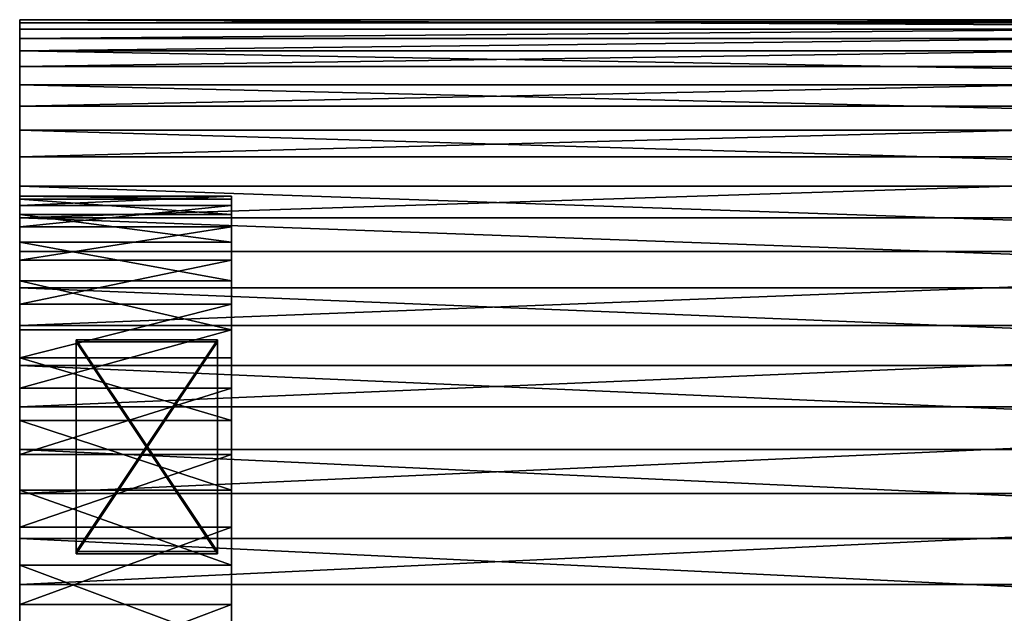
# Model space of a CAD drawing. Extents: x 0 to 350, y 0 to 45.
# Tile 64 of 144: x 112.72 to 126.66, y 27.53 to 35.94. Entities that reach past the tile are written whole.
import ezdxf

# ---------------------------------------------------------------- set-up
doc = ezdxf.new("R2010")
doc.units = 0
doc.layers.get('0').update_dxf_attribs({"color": 13, "linetype": 'CONTINUOUS'})

# ---------------------------------------------------------------- blocks, each defined once
blk = doc.blocks.new('COMPONENT')
for p, q in [((10.574, 45.012, 2.522), (11.709, 45.012, 2.697)), ((10.574, 45.012, 2.522), (11.709, 45.012, 2.697)), ((10.574, 45.012, 2.522), (11.709, 45.012, 2.697)), ((11.709, 45.012, 2.697), (10.574, 45.012, 2.522)), ((11.992, 45.012, 19.8), (10.668, 45.012, 19.978)), ((11.992, 45.012, 19.8), (10.668, 45.012, 19.978)), ((12.263, 45.012, 17.15), (11.145, 45.012, 17.412)), ((12.263, 45.012, 17.15), (11.145, 45.012, 17.412)), ((12.263, 45.012, 17.15), (11.145, 45.012, 17.412)), ((11.145, 45.012, 17.412), (12.263, 45.012, 17.15)), ((11.333, 45.012, 0.089), (12.642, 45.012, 0.355)), ((11.333, 45.012, 0.089), (12.642, 45.012, 0.355)), ((11.709, 45.012, 2.697), (12.804, 45.012, 3.044)), ((11.709, 45.012, 2.697), (12.804, 45.012, 3.044)), ((11.709, 45.012, 2.697), (12.804, 45.012, 3.044)), ((11.709, 45.012, 2.697), (11.709, 42.012, 2.697)), ((11.709, 45.012, 2.697), (11.709, 42.012, 2.697)), ((12.804, 45.012, 3.044), (11.709, 45.012, 2.697)), ((13.28, 45.012, 19.447), (11.992, 45.012, 19.8)), ((11.992, 45.012, 19.8), (11.992, 18.012, 19.8)), ((11.992, 45.012, 19.8), (11.992, 18.012, 19.8)), ((13.28, 45.012, 19.447), (11.992, 45.012, 19.8)), ((13.328, 45.012, 16.721), (12.263, 45.012, 17.15)), ((13.328, 45.012, 16.721), (12.263, 45.012, 17.15)), ((12.263, 45.012, 17.15), (12.263, 42.012, 17.15)), ((13.328, 45.012, 16.721), (12.263, 45.012, 17.15)), ((12.263, 45.012, 17.15), (12.263, 42.012, 17.15)), ((12.263, 45.012, 17.15), (13.328, 45.012, 16.721)), ((12.642, 45.012, 0.355), (12.642, 18.012, 0.355)), ((12.642, 45.012, 0.355), (13.904, 45.012, 0.794)), ((12.642, 45.012, 0.355), (12.642, 18.012, 0.355)), ((12.642, 45.012, 0.355), (13.904, 45.012, 0.794)), ((12.804, 45.012, 3.044), (13.833, 45.012, 3.553)), ((12.804, 45.012, 3.044), (13.833, 45.012, 3.553)), ((12.804, 45.012, 3.044), (13.833, 45.012, 3.553)), ((12.804, 45.012, 3.044), (12.804, 42.012, 3.044)), ((12.804, 45.012, 3.044), (12.804, 42.012, 3.044)), ((13.833, 45.012, 3.553), (12.804, 45.012, 3.044)), ((14.51, 45.012, 18.925), (13.28, 45.012, 19.447)), ((13.28, 45.012, 19.447), (13.28, 18.012, 19.447)), ((13.28, 45.012, 19.447), (13.28, 18.012, 19.447)), ((14.51, 45.012, 18.925), (13.28, 45.012, 19.447)), ((14.315, 45.012, 16.134), (13.328, 45.012, 16.721)), ((14.315, 45.012, 16.134), (13.328, 45.012, 16.721)), ((13.328, 45.012, 16.721), (13.328, 42.012, 16.721)), ((14.315, 45.012, 16.134), (13.328, 45.012, 16.721)), ((13.328, 45.012, 16.721), (13.328, 42.012, 16.721)), ((13.328, 45.012, 16.721), (14.315, 45.012, 16.134)), ((13.833, 45.012, 3.553), (14.772, 45.012, 4.214)), ((13.833, 45.012, 3.553), (14.772, 45.012, 4.214)), ((13.833, 45.012, 3.553), (14.772, 45.012, 4.214)), ((13.833, 45.012, 3.553), (13.833, 42.012, 3.553)), ((13.833, 45.012, 3.553), (13.833, 42.012, 3.553)), ((14.772, 45.012, 4.214), (13.833, 45.012, 3.553)), ((13.904, 45.012, 0.794), (13.904, 18.012, 0.794)), ((13.904, 45.012, 0.794), (15.096, 45.012, 1.396)), ((13.904, 45.012, 0.794), (13.904, 18.012, 0.794)), ((13.904, 45.012, 0.794), (15.096, 45.012, 1.396)), ((15.201, 45.012, 15.404), (14.315, 45.012, 16.134)), ((15.201, 45.012, 15.404), (14.315, 45.012, 16.134)), ((14.315, 45.012, 16.134), (14.315, 42.012, 16.134)), ((15.201, 45.012, 15.404), (14.315, 45.012, 16.134)), ((14.315, 45.012, 16.134), (14.315, 42.012, 16.134)), ((14.315, 45.012, 16.134), (15.201, 45.012, 15.404)), ((15.659, 45.012, 18.244), (14.51, 45.012, 18.925)), ((14.51, 45.012, 18.925), (14.51, 18.012, 18.925)), ((14.51, 45.012, 18.925), (14.51, 18.012, 18.925)), ((15.659, 45.012, 18.244), (14.51, 45.012, 18.925)), ((14.772, 45.012, 4.214), (15.599, 45.012, 5.01)), ((14.772, 45.012, 4.214), (15.599, 45.012, 5.01)), ((14.772, 45.012, 4.214), (15.599, 45.012, 5.01)), ((14.772, 45.012, 4.214), (14.772, 42.012, 4.214)), ((14.772, 45.012, 4.214), (14.772, 42.012, 4.214)), ((15.599, 45.012, 5.01), (14.772, 45.012, 4.214)), ((15.096, 45.012, 1.396), (15.096, 18.012, 1.396)), ((15.096, 45.012, 1.396), (16.197, 45.012, 2.152)), ((15.096, 45.012, 1.396), (15.096, 18.012, 1.396)), ((15.096, 45.012, 1.396), (16.197, 45.012, 2.152)), ((15.965, 45.012, 14.547), (15.201, 45.012, 15.404)), ((15.965, 45.012, 14.547), (15.201, 45.012, 15.404)), ((15.201, 45.012, 15.404), (15.201, 42.012, 15.404)), ((15.965, 45.012, 14.547), (15.201, 45.012, 15.404)), ((15.201, 45.012, 15.404), (15.201, 42.012, 15.404)), ((15.201, 45.012, 15.404), (15.965, 45.012, 14.547)), ((15.599, 45.012, 5.01), (16.295, 45.012, 5.923)), ((15.599, 45.012, 5.01), (16.295, 45.012, 5.923)), ((15.599, 45.012, 5.01), (16.295, 45.012, 5.923)), ((15.599, 45.012, 5.01), (15.599, 42.012, 5.01)), ((16.295, 45.012, 5.923), (15.599, 45.012, 5.01)), ((15.599, 45.012, 5.01), (15.599, 42.012, 5.01)), ((16.708, 45.012, 17.417), (15.659, 45.012, 18.244)), ((15.659, 45.012, 18.244), (15.659, 18.012, 18.244)), ((15.659, 45.012, 18.244), (15.659, 18.012, 18.244)), ((16.708, 45.012, 17.417), (15.659, 45.012, 18.244)), ((16.589, 45.012, 13.583), (15.965, 45.012, 14.547)), ((16.589, 45.012, 13.583), (15.965, 45.012, 14.547)), ((15.965, 45.012, 14.547), (15.965, 42.012, 14.547)), ((16.589, 45.012, 13.583), (15.965, 45.012, 14.547)), ((15.965, 45.012, 14.547), (15.965, 42.012, 14.547)), ((15.965, 45.012, 14.547), (16.589, 45.012, 13.583)), ((16.197, 45.012, 2.152), (16.197, 18.012, 2.152)), ((16.197, 45.012, 2.152), (17.188, 45.012, 3.048)), ((16.197, 45.012, 2.152), (16.197, 18.012, 2.152)), ((16.197, 45.012, 2.152), (17.188, 45.012, 3.048)), ((16.295, 45.012, 5.923), (16.844, 45.012, 6.932)), ((16.295, 45.012, 5.923), (16.844, 45.012, 6.932)), ((16.295, 45.012, 5.923), (16.844, 45.012, 6.932)), ((16.295, 45.012, 5.923), (16.295, 42.012, 5.923)), ((16.844, 45.012, 6.932), (16.295, 45.012, 5.923)), ((16.295, 45.012, 5.923), (16.295, 42.012, 5.923)), ((17.059, 45.012, 12.535), (16.589, 45.012, 13.583)), ((17.059, 45.012, 12.535), (16.589, 45.012, 13.583)), ((16.589, 45.012, 13.583), (16.589, 42.012, 13.583)), ((17.059, 45.012, 12.535), (16.589, 45.012, 13.583)), ((16.589, 45.012, 13.583), (16.589, 42.012, 13.583)), ((16.589, 45.012, 13.583), (17.059, 45.012, 12.535)), ((17.637, 45.012, 16.456), (16.708, 45.012, 17.417)), ((16.708, 45.012, 17.417), (16.708, 18.012, 17.417)), ((17.637, 45.012, 16.456), (16.708, 45.012, 17.417)), ((16.708, 45.012, 17.417), (16.708, 18.012, 17.417)), ((16.844, 45.012, 6.932), (17.232, 45.012, 8.013)), ((16.844, 45.012, 6.932), (17.232, 45.012, 8.013)), ((16.844, 45.012, 6.932), (17.232, 45.012, 8.013)), ((16.844, 45.012, 6.932), (16.844, 42.012, 6.932)), ((17.232, 45.012, 8.013), (16.844, 45.012, 6.932)), ((16.844, 45.012, 6.932), (16.844, 42.012, 6.932)), ((17.363, 45.012, 11.428), (17.059, 45.012, 12.535)), ((17.363, 45.012, 11.428), (17.059, 45.012, 12.535)), ((17.059, 45.012, 12.535), (17.059, 42.012, 12.535)), ((17.363, 45.012, 11.428), (17.059, 45.012, 12.535)), ((17.059, 45.012, 12.535), (17.059, 42.012, 12.535)), ((17.059, 45.012, 12.535), (17.363, 45.012, 11.428)), ((17.188, 45.012, 3.048), (17.188, 18.012, 3.048)), ((17.188, 45.012, 3.048), (18.051, 45.012, 4.068)), ((17.188, 45.012, 3.048), (17.188, 18.012, 3.048)), ((17.188, 45.012, 3.048), (18.051, 45.012, 4.068)), ((17.232, 45.012, 8.013), (17.451, 45.012, 9.14)), ((17.232, 45.012, 8.013), (17.451, 45.012, 9.14)), ((17.232, 45.012, 8.013), (17.451, 45.012, 9.14)), ((17.232, 45.012, 8.013), (17.232, 42.012, 8.013)), ((17.451, 45.012, 9.14), (17.232, 45.012, 8.013)), ((17.232, 45.012, 8.013), (17.232, 42.012, 8.013)), ((17.494, 45.012, 10.287), (17.363, 45.012, 11.428)), ((17.494, 45.012, 10.287), (17.363, 45.012, 11.428)), ((17.363, 45.012, 11.428), (17.363, 42.012, 11.428)), ((17.494, 45.012, 10.287), (17.363, 45.012, 11.428)), ((17.363, 45.012, 11.428), (17.363, 42.012, 11.428)), ((17.363, 45.012, 11.428), (17.494, 45.012, 10.287)), ((17.451, 45.012, 9.14), (17.494, 45.012, 10.287)), ((17.451, 45.012, 9.14), (17.494, 45.012, 10.287)), ((17.451, 45.012, 9.14), (17.494, 45.012, 10.287)), ((17.451, 45.012, 9.14), (17.451, 42.012, 9.14)), ((17.494, 45.012, 10.287), (17.451, 45.012, 9.14)), ((17.451, 45.012, 9.14), (17.451, 42.012, 9.14)), ((17.494, 45.012, 10.287), (17.494, 42.012, 10.287)), ((17.494, 45.012, 10.287), (17.494, 42.012, 10.287)), ((18.429, 45.012, 15.381), (17.637, 45.012, 16.456)), ((17.637, 45.012, 16.456), (17.637, 18.012, 16.456)), ((18.429, 45.012, 15.381), (17.637, 45.012, 16.456)), ((17.637, 45.012, 16.456), (17.637, 18.012, 16.456)), ((18.051, 45.012, 4.068), (18.051, 18.012, 4.068)), ((18.051, 45.012, 4.068), (18.769, 45.012, 5.194)), ((18.051, 45.012, 4.068), (18.051, 18.012, 4.068)), ((18.051, 45.012, 4.068), (18.769, 45.012, 5.194)), ((19.071, 45.012, 14.209), (18.429, 45.012, 15.381)), ((18.429, 45.012, 15.381), (18.429, 18.012, 15.381)), ((19.071, 45.012, 14.209), (18.429, 45.012, 15.381)), ((18.429, 45.012, 15.381), (18.429, 18.012, 15.381)), ((18.769, 45.012, 5.194), (18.769, 18.012, 5.194)), ((18.769, 45.012, 5.194), (19.332, 45.012, 6.406)), ((18.769, 45.012, 5.194), (18.769, 18.012, 5.194)), ((18.769, 45.012, 5.194), (19.332, 45.012, 6.406)), ((19.551, 45.012, 12.963), (19.071, 45.012, 14.209)), ((19.071, 45.012, 14.209), (19.071, 18.012, 14.209)), ((19.551, 45.012, 12.963), (19.071, 45.012, 14.209)), ((19.071, 45.012, 14.209), (19.071, 18.012, 14.209)), ((19.332, 45.012, 6.406), (19.332, 18.012, 6.406)), ((19.332, 45.012, 6.406), (19.728, 45.012, 7.682)), ((19.332, 45.012, 6.406), (19.332, 18.012, 6.406)), ((19.332, 45.012, 6.406), (19.728, 45.012, 7.682)), ((19.861, 45.012, 11.663), (19.551, 45.012, 12.963)), ((19.551, 45.012, 12.963), (19.551, 18.012, 12.963)), ((19.861, 45.012, 11.663), (19.551, 45.012, 12.963)), ((19.551, 45.012, 12.963), (19.551, 18.012, 12.963)), ((19.728, 45.012, 7.682), (19.728, 18.012, 7.682)), ((19.728, 45.012, 7.682), (19.95, 45.012, 8.999)), ((19.728, 45.012, 7.682), (19.728, 18.012, 7.682)), ((19.728, 45.012, 7.682), (19.95, 45.012, 8.999)), ((19.994, 45.012, 10.334), (19.861, 45.012, 11.663)), ((19.861, 45.012, 11.663), (19.861, 18.012, 11.663)), ((19.994, 45.012, 10.334), (19.861, 45.012, 11.663)), ((19.861, 45.012, 11.663), (19.861, 18.012, 11.663)), ((19.95, 45.012, 8.999), (19.95, 18.012, 8.999)), ((19.95, 45.012, 8.999), (19.994, 45.012, 10.334)), ((19.95, 45.012, 8.999), (19.95, 18.012, 8.999)), ((19.95, 45.012, 8.999), (19.994, 45.012, 10.334)), ((19.994, 45.012, 10.334), (19.994, 18.012, 10.334)), ((19.994, 45.012, 10.334), (19.994, 18.012, 10.334)), ((12.428, 44.212, 6.183), (15.428, 44.212, 6.183)), ((12.428, 42.212, 6.183), (12.428, 44.212, 6.183)), ((15.428, 44.212, 9.183), (12.428, 44.212, 9.183)), ((12.428, 44.212, 9.183), (12.428, 44.212, 6.183)), ((12.428, 42.212, 9.183), (12.428, 44.212, 9.183)), ((12.428, 42.212, 6.183), (12.428, 44.212, 6.183)), ((12.428, 44.212, 6.183), (15.428, 44.212, 6.183)), ((12.428, 44.212, 6.183), (12.428, 44.212, 9.183)), ((12.428, 44.212, 9.183), (15.428, 44.212, 9.183)), ((12.428, 42.212, 9.183), (12.428, 44.212, 9.183)), ((12.457, 44.212, 10.183), (15.457, 44.212, 10.183)), ((12.457, 42.212, 10.183), (12.457, 44.212, 10.183)), ((15.457, 44.212, 13.183), (12.457, 44.212, 13.183)), ((12.457, 44.212, 13.183), (12.457, 44.212, 10.183)), ((12.457, 42.212, 13.183), (12.457, 44.212, 13.183)), ((12.457, 42.212, 10.183), (12.457, 44.212, 10.183)), ((12.457, 44.212, 10.183), (15.457, 44.212, 10.183)), ((12.457, 44.212, 10.183), (12.457, 44.212, 13.183)), ((12.457, 44.212, 13.183), (15.457, 44.212, 13.183)), ((12.457, 42.212, 13.183), (12.457, 44.212, 13.183)), ((15.428, 44.212, 6.183), (15.428, 42.212, 6.183)), ((15.428, 44.212, 6.183), (15.428, 44.212, 9.183)), ((15.428, 42.212, 9.183), (15.428, 44.212, 9.183)), ((15.428, 44.212, 6.183), (15.428, 42.212, 6.183)), ((15.428, 44.212, 9.183), (15.428, 44.212, 6.183)), ((15.428, 44.212, 9.183), (15.428, 42.212, 9.183)), ((15.457, 44.212, 10.183), (15.457, 42.212, 10.183)), ((15.457, 44.212, 10.183), (15.457, 44.212, 13.183)), ((15.457, 42.212, 13.183), (15.457, 44.212, 13.183)), ((15.457, 44.212, 10.183), (15.457, 42.212, 10.183)), ((15.457, 44.212, 13.183), (15.457, 44.212, 10.183)), ((15.457, 44.212, 13.183), (15.457, 42.212, 13.183)), ((15.428, 42.212, 6.183), (12.428, 42.212, 6.183)), ((12.428, 42.212, 9.183), (15.428, 42.212, 9.183)), ((12.428, 42.212, 6.183), (12.428, 42.212, 9.183)), ((15.428, 42.212, 6.183), (12.428, 42.212, 6.183)), ((15.428, 42.212, 9.183), (12.428, 42.212, 9.183)), ((12.428, 42.212, 9.183), (12.428, 42.212, 6.183)), ((15.457, 42.212, 10.183), (12.457, 42.212, 10.183)), ((12.457, 42.212, 13.183), (15.457, 42.212, 13.183)), ((12.457, 42.212, 10.183), (12.457, 42.212, 13.183)), ((15.457, 42.212, 10.183), (12.457, 42.212, 10.183)), ((15.457, 42.212, 13.183), (12.457, 42.212, 13.183)), ((12.457, 42.212, 13.183), (12.457, 42.212, 10.183)), ((15.428, 42.212, 9.183), (15.428, 42.212, 6.183)), ((15.428, 42.212, 9.183), (15.428, 42.212, 6.183)), ((15.457, 42.212, 13.183), (15.457, 42.212, 10.183)), ((15.457, 42.212, 13.183), (15.457, 42.212, 10.183)), ((10.574, 42.012, 2.522), (11.709, 42.012, 2.697)), ((11.709, 42.012, 2.697), (10.574, 42.012, 2.522)), ((12.263, 42.012, 17.15), (11.145, 42.012, 17.412)), ((12.263, 42.012, 17.15), (11.145, 42.012, 17.412)), ((11.709, 42.012, 2.697), (12.804, 42.012, 3.044)), ((12.804, 42.012, 3.044), (11.709, 42.012, 2.697)), ((13.328, 42.012, 16.721), (12.263, 42.012, 17.15)), ((12.263, 42.012, 17.15), (13.328, 42.012, 16.721)), ((12.804, 42.012, 3.044), (13.833, 42.012, 3.553)), ((13.833, 42.012, 3.553), (12.804, 42.012, 3.044)), ((14.315, 42.012, 16.134), (13.328, 42.012, 16.721)), ((13.328, 42.012, 16.721), (14.315, 42.012, 16.134)), ((13.833, 42.012, 3.553), (14.772, 42.012, 4.214)), ((14.772, 42.012, 4.214), (13.833, 42.012, 3.553)), ((15.201, 42.012, 15.404), (14.315, 42.012, 16.134)), ((14.315, 42.012, 16.134), (15.201, 42.012, 15.404)), ((14.772, 42.012, 4.214), (15.599, 42.012, 5.01)), ((15.599, 42.012, 5.01), (14.772, 42.012, 4.214)), ((15.965, 42.012, 14.547), (15.201, 42.012, 15.404)), ((15.201, 42.012, 15.404), (15.965, 42.012, 14.547)), ((15.599, 42.012, 5.01), (16.295, 42.012, 5.923)), ((16.295, 42.012, 5.923), (15.599, 42.012, 5.01)), ((16.589, 42.012, 13.583), (15.965, 42.012, 14.547)), ((15.965, 42.012, 14.547), (16.589, 42.012, 13.583)), ((16.295, 42.012, 5.923), (16.844, 42.012, 6.932)), ((16.844, 42.012, 6.932), (16.295, 42.012, 5.923)), ((17.059, 42.012, 12.535), (16.589, 42.012, 13.583)), ((16.589, 42.012, 13.583), (17.059, 42.012, 12.535)), ((16.844, 42.012, 6.932), (17.232, 42.012, 8.013)), ((17.232, 42.012, 8.013), (16.844, 42.012, 6.932)), ((17.363, 42.012, 11.428), (17.059, 42.012, 12.535)), ((17.059, 42.012, 12.535), (17.363, 42.012, 11.428)), ((17.232, 42.012, 8.013), (17.451, 42.012, 9.14)), ((17.451, 42.012, 9.14), (17.232, 42.012, 8.013)), ((17.494, 42.012, 10.287), (17.363, 42.012, 11.428)), ((17.363, 42.012, 11.428), (17.494, 42.012, 10.287)), ((17.451, 42.012, 9.14), (17.494, 42.012, 10.287)), ((17.494, 42.012, 10.287), (17.451, 42.012, 9.14))]:
    blk.add_line(p, q)
mesh = blk.add_polyface()
corners = [(8.667, 45.012, 0.089), (11.333, 45.012, 0.089), (10, 45.012), (7.358, 45.012, 0.355), (12.642, 45.012, 0.355), (6.096, 45.012, 0.794), (13.904, 45.012, 0.794), (4.904, 45.012, 1.396), (15.096, 45.012, 1.396), (3.803, 45.012, 2.152), (16.197, 45.012, 2.152), (9.426, 45.012, 2.522), (2.812, 45.012, 3.048), (8.291, 45.012, 2.697), (7.196, 45.012, 3.044), (6.167, 45.012, 3.553), (1.949, 45.012, 4.068), (5.228, 45.012, 4.214), (1.231, 45.012, 5.194), (4.401, 45.012, 5.01), (3.705, 45.012, 5.923), (0.668, 45.012, 6.406), (3.156, 45.012, 6.932), (0.272, 45.012, 7.682), (2.768, 45.012, 8.013), (0.05, 45.012, 8.999), (2.549, 45.012, 9.14), (0.006, 45.012, 10.334), (2.506, 45.012, 10.287), (2.637, 45.012, 11.428), (0.139, 45.012, 11.663), (2.941, 45.012, 12.535), (0.449, 45.012, 12.963), (3.411, 45.012, 13.583), (0.929, 45.012, 14.209), (4.035, 45.012, 14.547), (1.571, 45.012, 15.381), (4.799, 45.012, 15.404), (2.363, 45.012, 16.456), (5.685, 45.012, 16.134), (6.672, 45.012, 16.721), (3.292, 45.012, 17.417), (7.737, 45.012, 17.15), (8.855, 45.012, 17.412), (10, 45.012, 17.5), (4.341, 45.012, 18.244), (10.574, 45.012, 2.522), (17.188, 45.012, 3.048), (11.709, 45.012, 2.697), (12.804, 45.012, 3.044), (13.833, 45.012, 3.553), (18.051, 45.012, 4.068), (14.772, 45.012, 4.214), (18.769, 45.012, 5.194), (15.599, 45.012, 5.01), (16.295, 45.012, 5.923), (19.332, 45.012, 6.406), (16.844, 45.012, 6.932), (19.728, 45.012, 7.682), (17.232, 45.012, 8.013), (19.95, 45.012, 8.999), (17.451, 45.012, 9.14), (19.994, 45.012, 10.334), (17.494, 45.012, 10.287), (17.363, 45.012, 11.428), (19.861, 45.012, 11.663), (17.059, 45.012, 12.535), (19.551, 45.012, 12.963), (16.589, 45.012, 13.583), (19.071, 45.012, 14.209), (15.965, 45.012, 14.547), (18.429, 45.012, 15.381), (15.201, 45.012, 15.404), (17.637, 45.012, 16.456), (14.315, 45.012, 16.134), (13.328, 45.012, 16.721), (16.708, 45.012, 17.417), (12.263, 45.012, 17.15), (11.145, 45.012, 17.412), (15.659, 45.012, 18.244), (5.49, 45.012, 18.925), (14.51, 45.012, 18.925), (6.72, 45.012, 19.447), (13.28, 45.012, 19.447), (8.008, 45.012, 19.8), (11.992, 45.012, 19.8), (9.332, 45.012, 19.978), (10.668, 45.012, 19.978), (10, 45.012, 20)]
mesh.append_faces([[corners[k] for k in face] for face in [(0, 1, 2), (87, 86, 88)]], dxfattribs={"vtx0": -1})
mesh.append_faces([[corners[k] for k in face] for face in [(1, 3, 4), (4, 5, 6), (6, 7, 8), (8, 9, 10), (11, 12, 13), (13, 12, 14), (14, 12, 15), (15, 16, 17), (17, 18, 19), (19, 18, 20), (20, 21, 22), (22, 23, 24), (24, 25, 26), (26, 27, 28), (28, 27, 29), (29, 30, 31), (31, 32, 33), (33, 34, 35), (35, 36, 37), (37, 38, 39), (39, 38, 40), (40, 41, 42), (42, 41, 43), (43, 41, 44), (10, 46, 47), (46, 10, 11), (47, 50, 51), (51, 52, 53), (53, 55, 56), (56, 57, 58), (58, 59, 60), (60, 61, 62), (62, 64, 65), (65, 66, 67), (67, 68, 69), (69, 70, 71), (71, 72, 73), (73, 75, 76), (76, 44, 79), (79, 80, 81), (81, 82, 83), (83, 84, 85), (85, 86, 87)]], dxfattribs={"vtx0": -1, "vtx1": -1})
mesh.append_faces([[corners[k] for k in face] for face in [(10, 9, 11), (79, 44, 45)]], dxfattribs={"vtx0": -1, "vtx1": -1, "vtx2": -1})
mesh.append_faces([[corners[k] for k in face] for face in [(1, 0, 3), (4, 3, 5), (6, 5, 7), (8, 7, 9), (11, 9, 12), (15, 12, 16), (17, 16, 18), (20, 18, 21), (22, 21, 23), (24, 23, 25), (26, 25, 27), (29, 27, 30), (31, 30, 32), (33, 32, 34), (35, 34, 36), (37, 36, 38), (40, 38, 41), (44, 41, 45), (47, 46, 48), (47, 48, 49), (47, 49, 50), (51, 50, 52), (53, 52, 54), (53, 54, 55), (56, 55, 57), (58, 57, 59), (60, 59, 61), (62, 61, 63), (62, 63, 64), (65, 64, 66), (67, 66, 68), (69, 68, 70), (71, 70, 72), (73, 72, 74), (73, 74, 75), (76, 75, 77), (76, 77, 78), (76, 78, 44), (79, 45, 80), (81, 80, 82), (83, 82, 84), (85, 84, 86)]], dxfattribs={"vtx0": -1, "vtx2": -1})
mesh = blk.add_polyface()
corners = [(11.709, 42.012, 2.697), (10.574, 45.012, 2.522), (10.574, 42.012, 2.522), (11.709, 45.012, 2.697)]
mesh.append_faces([[corners[k] for k in face] for face in [(0, 1, 2), (1, 0, 3)]], dxfattribs={"vtx0": -1})
mesh = blk.add_polyface()
corners = [(11.992, 18.012, 19.8), (10.668, 45.012, 19.978), (10.668, 18.012, 19.978), (11.992, 45.012, 19.8)]
mesh.append_faces([[corners[k] for k in face] for face in [(0, 1, 2), (1, 0, 3)]], dxfattribs={"vtx0": -1})
mesh = blk.add_polyface()
corners = [(12.263, 45.012, 17.15), (11.145, 42.012, 17.412), (11.145, 45.012, 17.412), (12.263, 42.012, 17.15)]
mesh.append_faces([[corners[k] for k in face] for face in [(0, 1, 2), (1, 0, 3)]], dxfattribs={"vtx0": -1})
mesh = blk.add_polyface()
corners = [(12.642, 45.012, 0.355), (11.333, 18.012, 0.089), (11.333, 45.012, 0.089), (12.642, 18.012, 0.355)]
mesh.append_faces([[corners[k] for k in face] for face in [(0, 1, 2), (1, 0, 3)]], dxfattribs={"vtx0": -1})
mesh = blk.add_polyface()
corners = [(12.804, 42.012, 3.044), (11.709, 45.012, 2.697), (11.709, 42.012, 2.697), (12.804, 45.012, 3.044)]
mesh.append_faces([[corners[k] for k in face] for face in [(0, 1, 2), (1, 0, 3)]], dxfattribs={"vtx0": -1})
mesh = blk.add_polyface()
corners = [(13.28, 18.012, 19.447), (11.992, 45.012, 19.8), (11.992, 18.012, 19.8), (13.28, 45.012, 19.447)]
mesh.append_faces([[corners[k] for k in face] for face in [(0, 1, 2), (1, 0, 3)]], dxfattribs={"vtx0": -1})
mesh = blk.add_polyface()
corners = [(13.328, 45.012, 16.721), (12.263, 42.012, 17.15), (12.263, 45.012, 17.15), (13.328, 42.012, 16.721)]
mesh.append_faces([[corners[k] for k in face] for face in [(0, 1, 2), (1, 0, 3)]], dxfattribs={"vtx0": -1})
mesh = blk.add_polyface()
corners = [(13.904, 45.012, 0.794), (12.642, 18.012, 0.355), (12.642, 45.012, 0.355), (13.904, 18.012, 0.794)]
mesh.append_faces([[corners[k] for k in face] for face in [(0, 1, 2), (1, 0, 3)]], dxfattribs={"vtx0": -1})
mesh = blk.add_polyface()
corners = [(13.833, 42.012, 3.553), (12.804, 45.012, 3.044), (12.804, 42.012, 3.044), (13.833, 45.012, 3.553)]
mesh.append_faces([[corners[k] for k in face] for face in [(0, 1, 2), (1, 0, 3)]], dxfattribs={"vtx0": -1})
mesh = blk.add_polyface()
corners = [(14.51, 18.012, 18.925), (13.28, 45.012, 19.447), (13.28, 18.012, 19.447), (14.51, 45.012, 18.925)]
mesh.append_faces([[corners[k] for k in face] for face in [(0, 1, 2), (1, 0, 3)]], dxfattribs={"vtx0": -1})
mesh = blk.add_polyface()
corners = [(14.315, 45.012, 16.134), (13.328, 42.012, 16.721), (13.328, 45.012, 16.721), (14.315, 42.012, 16.134)]
mesh.append_faces([[corners[k] for k in face] for face in [(0, 1, 2), (1, 0, 3)]], dxfattribs={"vtx0": -1})
mesh = blk.add_polyface()
corners = [(14.772, 42.012, 4.214), (13.833, 45.012, 3.553), (13.833, 42.012, 3.553), (14.772, 45.012, 4.214)]
mesh.append_faces([[corners[k] for k in face] for face in [(0, 1, 2), (1, 0, 3)]], dxfattribs={"vtx0": -1})
mesh = blk.add_polyface()
corners = [(15.096, 45.012, 1.396), (13.904, 18.012, 0.794), (13.904, 45.012, 0.794), (15.096, 18.012, 1.396)]
mesh.append_faces([[corners[k] for k in face] for face in [(0, 1, 2), (1, 0, 3)]], dxfattribs={"vtx0": -1})
mesh = blk.add_polyface()
corners = [(15.201, 45.012, 15.404), (14.315, 42.012, 16.134), (14.315, 45.012, 16.134), (15.201, 42.012, 15.404)]
mesh.append_faces([[corners[k] for k in face] for face in [(0, 1, 2), (1, 0, 3)]], dxfattribs={"vtx0": -1})
mesh = blk.add_polyface()
corners = [(15.659, 18.012, 18.244), (14.51, 45.012, 18.925), (14.51, 18.012, 18.925), (15.659, 45.012, 18.244)]
mesh.append_faces([[corners[k] for k in face] for face in [(0, 1, 2), (1, 0, 3)]], dxfattribs={"vtx0": -1})
mesh = blk.add_polyface()
corners = [(15.599, 42.012, 5.01), (14.772, 45.012, 4.214), (14.772, 42.012, 4.214), (15.599, 45.012, 5.01)]
mesh.append_faces([[corners[k] for k in face] for face in [(0, 1, 2), (1, 0, 3)]], dxfattribs={"vtx0": -1})
mesh = blk.add_polyface()
corners = [(16.197, 45.012, 2.152), (15.096, 18.012, 1.396), (15.096, 45.012, 1.396), (16.197, 18.012, 2.152)]
mesh.append_faces([[corners[k] for k in face] for face in [(0, 1, 2), (1, 0, 3)]], dxfattribs={"vtx0": -1})
mesh = blk.add_polyface()
corners = [(15.201, 45.012, 15.404), (15.965, 42.012, 14.547), (15.201, 42.012, 15.404), (15.965, 45.012, 14.547)]
mesh.append_faces([[corners[k] for k in face] for face in [(0, 1, 2), (1, 0, 3)]], dxfattribs={"vtx0": -1})
mesh = blk.add_polyface()
corners = [(16.295, 45.012, 5.923), (15.599, 42.012, 5.01), (16.295, 42.012, 5.923), (15.599, 45.012, 5.01)]
mesh.append_faces([[corners[k] for k in face] for face in [(0, 1, 2), (1, 0, 3)]], dxfattribs={"vtx0": -1})
mesh = blk.add_polyface()
corners = [(16.708, 18.012, 17.417), (15.659, 45.012, 18.244), (15.659, 18.012, 18.244), (16.708, 45.012, 17.417)]
mesh.append_faces([[corners[k] for k in face] for face in [(0, 1, 2), (1, 0, 3)]], dxfattribs={"vtx0": -1})
mesh = blk.add_polyface()
corners = [(15.965, 45.012, 14.547), (16.589, 42.012, 13.583), (15.965, 42.012, 14.547), (16.589, 45.012, 13.583)]
mesh.append_faces([[corners[k] for k in face] for face in [(0, 1, 2), (1, 0, 3)]], dxfattribs={"vtx0": -1})
mesh = blk.add_polyface()
corners = [(17.188, 45.012, 3.048), (16.197, 18.012, 2.152), (16.197, 45.012, 2.152), (17.188, 18.012, 3.048)]
mesh.append_faces([[corners[k] for k in face] for face in [(0, 1, 2), (1, 0, 3)]], dxfattribs={"vtx0": -1})
mesh = blk.add_polyface()
corners = [(16.844, 45.012, 6.932), (16.295, 42.012, 5.923), (16.844, 42.012, 6.932), (16.295, 45.012, 5.923)]
mesh.append_faces([[corners[k] for k in face] for face in [(0, 1, 2), (1, 0, 3)]], dxfattribs={"vtx0": -1})
mesh = blk.add_polyface()
corners = [(16.589, 45.012, 13.583), (17.059, 42.012, 12.535), (16.589, 42.012, 13.583), (17.059, 45.012, 12.535)]
mesh.append_faces([[corners[k] for k in face] for face in [(0, 1, 2), (1, 0, 3)]], dxfattribs={"vtx0": -1})
mesh = blk.add_polyface()
corners = [(17.637, 45.012, 16.456), (16.708, 18.012, 17.417), (17.637, 18.012, 16.456), (16.708, 45.012, 17.417)]
mesh.append_faces([[corners[k] for k in face] for face in [(0, 1, 2), (1, 0, 3)]], dxfattribs={"vtx0": -1})
mesh = blk.add_polyface()
corners = [(17.232, 45.012, 8.013), (16.844, 42.012, 6.932), (17.232, 42.012, 8.013), (16.844, 45.012, 6.932)]
mesh.append_faces([[corners[k] for k in face] for face in [(0, 1, 2), (1, 0, 3)]], dxfattribs={"vtx0": -1})
mesh = blk.add_polyface()
corners = [(17.059, 45.012, 12.535), (17.363, 42.012, 11.428), (17.059, 42.012, 12.535), (17.363, 45.012, 11.428)]
mesh.append_faces([[corners[k] for k in face] for face in [(0, 1, 2), (1, 0, 3)]], dxfattribs={"vtx0": -1})
mesh = blk.add_polyface()
corners = [(17.188, 45.012, 3.048), (18.051, 18.012, 4.068), (17.188, 18.012, 3.048), (18.051, 45.012, 4.068)]
mesh.append_faces([[corners[k] for k in face] for face in [(0, 1, 2), (1, 0, 3)]], dxfattribs={"vtx0": -1})
mesh = blk.add_polyface()
corners = [(17.451, 45.012, 9.14), (17.232, 42.012, 8.013), (17.451, 42.012, 9.14), (17.232, 45.012, 8.013)]
mesh.append_faces([[corners[k] for k in face] for face in [(0, 1, 2), (1, 0, 3)]], dxfattribs={"vtx0": -1})
mesh = blk.add_polyface()
corners = [(17.363, 45.012, 11.428), (17.494, 42.012, 10.287), (17.363, 42.012, 11.428), (17.494, 45.012, 10.287)]
mesh.append_faces([[corners[k] for k in face] for face in [(0, 1, 2), (1, 0, 3)]], dxfattribs={"vtx0": -1})
mesh = blk.add_polyface()
corners = [(17.494, 45.012, 10.287), (17.451, 42.012, 9.14), (17.494, 42.012, 10.287), (17.451, 45.012, 9.14)]
mesh.append_faces([[corners[k] for k in face] for face in [(0, 1, 2), (1, 0, 3)]], dxfattribs={"vtx0": -1})
mesh = blk.add_polyface()
corners = [(18.429, 45.012, 15.381), (17.637, 18.012, 16.456), (18.429, 18.012, 15.381), (17.637, 45.012, 16.456)]
mesh.append_faces([[corners[k] for k in face] for face in [(0, 1, 2), (1, 0, 3)]], dxfattribs={"vtx0": -1})
mesh = blk.add_polyface()
corners = [(18.051, 45.012, 4.068), (18.769, 18.012, 5.194), (18.051, 18.012, 4.068), (18.769, 45.012, 5.194)]
mesh.append_faces([[corners[k] for k in face] for face in [(0, 1, 2), (1, 0, 3)]], dxfattribs={"vtx0": -1})
mesh = blk.add_polyface()
corners = [(19.071, 45.012, 14.209), (18.429, 18.012, 15.381), (19.071, 18.012, 14.209), (18.429, 45.012, 15.381)]
mesh.append_faces([[corners[k] for k in face] for face in [(0, 1, 2), (1, 0, 3)]], dxfattribs={"vtx0": -1})
mesh = blk.add_polyface()
corners = [(18.769, 45.012, 5.194), (19.332, 18.012, 6.406), (18.769, 18.012, 5.194), (19.332, 45.012, 6.406)]
mesh.append_faces([[corners[k] for k in face] for face in [(0, 1, 2), (1, 0, 3)]], dxfattribs={"vtx0": -1})
mesh = blk.add_polyface()
corners = [(19.551, 45.012, 12.963), (19.071, 18.012, 14.209), (19.551, 18.012, 12.963), (19.071, 45.012, 14.209)]
mesh.append_faces([[corners[k] for k in face] for face in [(0, 1, 2), (1, 0, 3)]], dxfattribs={"vtx0": -1})
mesh = blk.add_polyface()
corners = [(19.332, 45.012, 6.406), (19.728, 18.012, 7.682), (19.332, 18.012, 6.406), (19.728, 45.012, 7.682)]
mesh.append_faces([[corners[k] for k in face] for face in [(0, 1, 2), (1, 0, 3)]], dxfattribs={"vtx0": -1})
mesh = blk.add_polyface()
corners = [(19.861, 18.012, 11.663), (19.551, 45.012, 12.963), (19.551, 18.012, 12.963), (19.861, 45.012, 11.663)]
mesh.append_faces([[corners[k] for k in face] for face in [(0, 1, 2), (1, 0, 3)]], dxfattribs={"vtx0": -1})
mesh = blk.add_polyface()
corners = [(19.728, 45.012, 7.682), (19.95, 18.012, 8.999), (19.728, 18.012, 7.682), (19.95, 45.012, 8.999)]
mesh.append_faces([[corners[k] for k in face] for face in [(0, 1, 2), (1, 0, 3)]], dxfattribs={"vtx0": -1})
mesh = blk.add_polyface()
corners = [(19.994, 45.012, 10.334), (19.861, 18.012, 11.663), (19.994, 18.012, 10.334), (19.861, 45.012, 11.663)]
mesh.append_faces([[corners[k] for k in face] for face in [(0, 1, 2), (1, 0, 3)]], dxfattribs={"vtx0": -1})
mesh = blk.add_polyface()
corners = [(19.95, 45.012, 8.999), (19.994, 18.012, 10.334), (19.95, 18.012, 8.999), (19.994, 45.012, 10.334)]
mesh.append_faces([[corners[k] for k in face] for face in [(0, 1, 2), (1, 0, 3)]], dxfattribs={"vtx0": -1})
mesh = blk.add_polyface()
corners = [(15.428, 44.212, 6.183), (12.428, 42.212, 6.183), (12.428, 44.212, 6.183), (15.428, 42.212, 6.183)]
mesh.append_faces([[corners[k] for k in face] for face in [(0, 1, 2), (1, 0, 3)]], dxfattribs={"vtx0": -1})
mesh = blk.add_polyface()
corners = [(12.428, 44.212, 9.183), (15.428, 44.212, 6.183), (12.428, 44.212, 6.183), (15.428, 44.212, 9.183)]
mesh.append_faces([[corners[k] for k in face] for face in [(0, 1, 2), (1, 0, 3)]], dxfattribs={"vtx0": -1})
mesh = blk.add_polyface()
corners = [(12.428, 44.212, 9.183), (12.428, 42.212, 6.183), (12.428, 42.212, 9.183), (12.428, 44.212, 6.183)]
mesh.append_faces([[corners[k] for k in face] for face in [(0, 1, 2), (1, 0, 3)]], dxfattribs={"vtx0": -1})
mesh = blk.add_polyface()
corners = [(15.428, 42.212, 9.183), (12.428, 44.212, 9.183), (12.428, 42.212, 9.183), (15.428, 44.212, 9.183)]
mesh.append_faces([[corners[k] for k in face] for face in [(0, 1, 2), (1, 0, 3)]], dxfattribs={"vtx0": -1})
mesh = blk.add_polyface()
corners = [(15.457, 44.212, 10.183), (12.457, 42.212, 10.183), (12.457, 44.212, 10.183), (15.457, 42.212, 10.183)]
mesh.append_faces([[corners[k] for k in face] for face in [(0, 1, 2), (1, 0, 3)]], dxfattribs={"vtx0": -1})
mesh = blk.add_polyface()
corners = [(12.457, 44.212, 13.183), (15.457, 44.212, 10.183), (12.457, 44.212, 10.183), (15.457, 44.212, 13.183)]
mesh.append_faces([[corners[k] for k in face] for face in [(0, 1, 2), (1, 0, 3)]], dxfattribs={"vtx0": -1})
mesh = blk.add_polyface()
corners = [(12.457, 44.212, 13.183), (12.457, 42.212, 10.183), (12.457, 42.212, 13.183), (12.457, 44.212, 10.183)]
mesh.append_faces([[corners[k] for k in face] for face in [(0, 1, 2), (1, 0, 3)]], dxfattribs={"vtx0": -1})
mesh = blk.add_polyface()
corners = [(15.457, 42.212, 13.183), (12.457, 44.212, 13.183), (12.457, 42.212, 13.183), (15.457, 44.212, 13.183)]
mesh.append_faces([[corners[k] for k in face] for face in [(0, 1, 2), (1, 0, 3)]], dxfattribs={"vtx0": -1})
mesh = blk.add_polyface()
corners = [(15.428, 44.212, 6.183), (15.428, 42.212, 9.183), (15.428, 42.212, 6.183), (15.428, 44.212, 9.183)]
mesh.append_faces([[corners[k] for k in face] for face in [(0, 1, 2), (1, 0, 3)]], dxfattribs={"vtx0": -1})
mesh = blk.add_polyface()
corners = [(15.457, 44.212, 10.183), (15.457, 42.212, 13.183), (15.457, 42.212, 10.183), (15.457, 44.212, 13.183)]
mesh.append_faces([[corners[k] for k in face] for face in [(0, 1, 2), (1, 0, 3)]], dxfattribs={"vtx0": -1})
mesh = blk.add_polyface()
corners = [(15.428, 42.212, 9.183), (12.428, 42.212, 6.183), (15.428, 42.212, 6.183), (12.428, 42.212, 9.183)]
mesh.append_faces([[corners[k] for k in face] for face in [(0, 1, 2), (1, 0, 3)]], dxfattribs={"vtx0": -1})
mesh = blk.add_polyface()
corners = [(15.457, 42.212, 13.183), (12.457, 42.212, 10.183), (15.457, 42.212, 10.183), (12.457, 42.212, 13.183)]
mesh.append_faces([[corners[k] for k in face] for face in [(0, 1, 2), (1, 0, 3)]], dxfattribs={"vtx0": -1})
mesh = blk.add_polyface()
corners = [(8.291, 42.012, 2.697), (10.574, 42.012, 2.522), (9.426, 42.012, 2.522), (11.709, 42.012, 2.697), (7.196, 42.012, 3.044), (12.804, 42.012, 3.044), (6.167, 42.012, 3.553), (13.833, 42.012, 3.553), (5.228, 42.012, 4.214), (14.772, 42.012, 4.214), (4.401, 42.012, 5.01), (15.599, 42.012, 5.01), (3.705, 42.012, 5.923), (16.295, 42.012, 5.923), (3.156, 42.012, 6.932), (16.844, 42.012, 6.932), (2.768, 42.012, 8.013), (17.232, 42.012, 8.013), (2.549, 42.012, 9.14), (17.451, 42.012, 9.14), (2.506, 42.012, 10.287), (17.494, 42.012, 10.287), (2.637, 42.012, 11.428), (17.363, 42.012, 11.428), (2.941, 42.012, 12.535), (17.059, 42.012, 12.535), (3.411, 42.012, 13.583), (16.589, 42.012, 13.583), (4.035, 42.012, 14.547), (15.965, 42.012, 14.547), (4.799, 42.012, 15.404), (15.201, 42.012, 15.404), (5.685, 42.012, 16.134), (14.315, 42.012, 16.134), (6.672, 42.012, 16.721), (13.328, 42.012, 16.721), (7.737, 42.012, 17.15), (12.263, 42.012, 17.15), (8.855, 42.012, 17.412), (11.145, 42.012, 17.412), (10, 42.012, 17.5)]
mesh.append_faces([[corners[k] for k in face] for face in [(0, 1, 2), (39, 38, 40)]], dxfattribs={"vtx0": -1})
mesh.append_faces([[corners[k] for k in face] for face in [(1, 0, 3), (3, 4, 5), (5, 6, 7), (7, 8, 9), (9, 10, 11), (11, 12, 13), (13, 14, 15), (15, 16, 17), (17, 18, 19), (19, 20, 21), (21, 22, 23), (23, 24, 25), (25, 26, 27), (27, 28, 29), (29, 30, 31), (31, 32, 33), (33, 34, 35), (35, 36, 37), (37, 38, 39)]], dxfattribs={"vtx0": -1, "vtx1": -1})
mesh.append_faces([[corners[k] for k in face] for face in [(3, 0, 4), (5, 4, 6), (7, 6, 8), (9, 8, 10), (11, 10, 12), (13, 12, 14), (15, 14, 16), (17, 16, 18), (19, 18, 20), (21, 20, 22), (23, 22, 24), (25, 24, 26), (27, 26, 28), (29, 28, 30), (31, 30, 32), (33, 32, 34), (35, 34, 36), (37, 36, 38)]], dxfattribs={"vtx0": -1, "vtx2": -1})
blk = doc.blocks.new('SKP8C79')
at = {"extrusion": (0, -1, -1.11022e-16)}
blk.add_blockref('COMPONENT', (0, 0), dxfattribs=at)
blk = doc.blocks.new('GROUP_4')
at = {"extrusion": (-1, -9.15934e-16, 4.996e-16), "rotation": 270}
blk.add_blockref('SKP8C79', (-69.666, 20.05, -157.732), dxfattribs=at)

msp = doc.modelspace()

# ---------------------------------------------------------------- block references
at = {"extrusion": (0, -1, -2.77556e-16)}
msp.add_blockref('GROUP_4', (0, 0, -36), dxfattribs=at)

doc.saveas('drawing.dxf')
